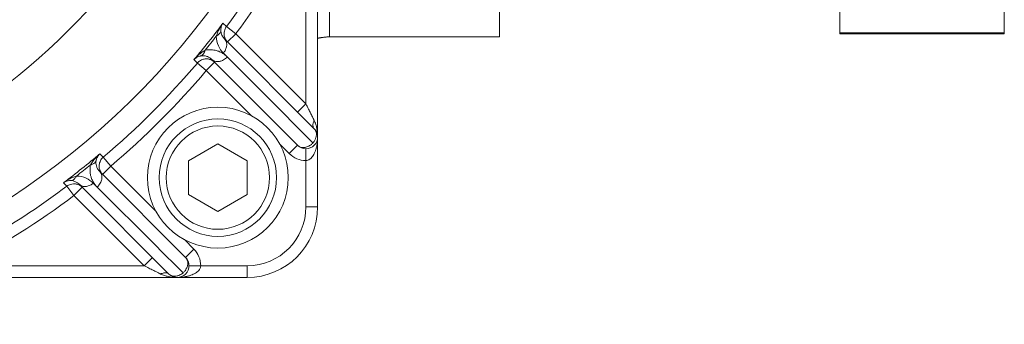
# Model space of a CAD drawing. Header units: millimetres. Extents: x -104 to 382, y -287 to 234.
# Tile 8 of 46: x 33 to 117, y -218 to -192. Entities that reach past the tile are written whole.
import ezdxf

# ---------------------------------------------------------------- set-up
doc = ezdxf.new("R2010")
doc.units = ezdxf.units.MM
doc.linetypes.add('K5LT_BASIC', pattern=[0])
doc.linetypes.add('K5LT_THIN', pattern=[0])

msp = doc.modelspace()

# ---------------------------------------------------------------- linework, layer by layer
at = {"color": 150, "linetype": 'K5LT_BASIC', "lineweight": 20, "true_color": 0x0080ff}
for p, q in [((74.042, -159.557), (74.042, -193.486)), ((103.042, -181.314), (103.042, -193.154)), ((117.042, -181.314), (117.042, -193.154)), ((58.542, -202.026), (58.542, -183.785)), ((58.249, -201.319), (50.608, -193.678)), ((74.042, -193.486), (59.542, -193.486)), ((103.042, -193.154), (103.042, -193.239)), ((117.042, -193.239), (103.042, -193.239)), ((117.042, -193.239), (117.042, -193.154)), ((49.521, -195.419), (56.835, -202.733)), ((58.542, -207.986), (58.542, -202.026)), ((47.542, -204.043), (50.042, -202.6)), ((50.042, -202.6), (52.542, -204.043)), ((47.542, -206.93), (47.542, -204.043)), ((52.542, -204.043), (52.542, -206.93)), ((47.289, -212.279), (39.975, -204.965)), ((38.234, -206.052), (45.875, -213.693)), ((50.042, -208.373), (47.542, -206.93)), ((52.542, -206.93), (50.042, -208.373)), ((28.34, -213.986), (46.582, -213.986)), ((46.582, -213.986), (52.542, -213.986))]:
    msp.add_line(p, q, dxfattribs=at)
at = {"color": 7, "linetype": 'K5LT_THIN', "lineweight": 18}
for p, q in [((57.542, -183.785), (57.542, -199.198)), ((59.542, -193.486), (59.542, -186.159)), ((50.77, -192.624), (50.479, -192.334)), ((51.57, -193.225), (50.77, -192.624)), ((51.57, -193.225), (50.863, -193.932)), ((57.542, -199.198), (51.57, -193.225)), ((117.042, -193.154), (103.042, -193.154)), ((48.006, -195.436), (48.296, -195.725)), ((50.513, -194.873), (50.839, -195.2)), ((48.296, -195.725), (49.059, -196.371)), ((49.766, -195.664), (49.059, -196.371)), ((49.059, -196.371), (52.896, -200.209)), ((56.835, -199.905), (57.542, -199.198)), ((55.32, -202.632), (56.128, -203.44)), ((56.835, -202.733), (56.128, -203.44)), ((40.281, -203.74), (39.992, -203.45)), ((40.927, -204.503), (40.281, -203.74)), ((57.542, -203.026), (57.542, -204.026)), ((40.927, -204.503), (40.22, -205.21)), ((44.765, -208.34), (40.927, -204.503)), ((57.542, -204.026), (57.542, -207.986)), ((36.89, -205.923), (37.18, -206.215)), ((37.18, -206.215), (37.781, -207.014)), ((38.488, -206.307), (37.781, -207.014)), ((39.756, -206.284), (39.429, -205.957)), ((37.781, -207.014), (43.754, -212.986)), ((57.542, -207.986), (58.542, -207.986)), ((47.996, -211.572), (47.188, -210.764)), ((47.996, -211.572), (47.289, -212.279)), ((43.754, -212.986), (28.34, -212.986)), ((44.461, -212.279), (43.754, -212.986)), ((48.582, -212.986), (47.582, -212.986)), ((52.542, -212.986), (48.582, -212.986)), ((52.542, -212.986), (52.542, -213.986))]:
    msp.add_line(p, q, dxfattribs=at)
at = {"color": 150, "linetype": 'K5LT_BASIC', "lineweight": 20, "true_color": 0x0080ff}
msp.add_circle((50.042, -205.486), 6, dxfattribs=at)
at = {"color": 7, "linetype": 'K5LT_THIN', "lineweight": 18}
msp.add_circle((50.042, -205.486), 4.4, dxfattribs=at)
for centre, radius, start, end in [((-3.958, -151.486), 58.491, 116.40976, 325.86214), ((-3.958, -151.486), 66.49, 146.98461, 325.86214), ((-3.958, -151.486), 68.465, 323.06856, 336.08194), ((-3.958, -151.486), 69.465, 323.06856, 332.29276), ((-3.958, -151.486), 68.058, 319.7762, 323.11652), ((-3.958, -151.486), 68.275, 320.79639, 322.09234), ((-3.958, -151.486), 68.465, 310.2519, 319.7481), ((-3.958, -151.486), 69.465, 310.2519, 319.7481), ((-3.958, -151.486), 68.058, 306.88348, 310.2238), ((57.542, -202.026), 2, 225, 270), ((-3.958, -151.486), 68.275, 307.90766, 309.20361), ((-3.958, -151.486), 68.465, 293.91806, 306.93144), ((-3.958, -151.486), 69.465, 297.70724, 306.93144), ((52.542, -207.986), 5, 270, 0), ((46.582, -212.986), 2, 0, 45)]:
    msp.add_arc(centre, radius, start, end, dxfattribs=at)
at = {"color": 150, "linetype": 'K5LT_BASIC', "lineweight": 20, "true_color": 0x0080ff}
for centre, radius, start, end in [((59.542, -194.486), 1, 90, 96.18825), ((50.042, -205.486), 5, 0, 180), ((57.542, -202.026), 1, 225, 45), ((50.042, -205.486), 5, 180, 0), ((52.542, -207.986), 6, 270, 0), ((46.582, -212.986), 1, 225, 45)]:
    msp.add_arc(centre, radius, start, end, dxfattribs=at)
at = {"color": 7, "linetype": 'K5LT_THIN', "lineweight": 18}
for points in [[(50.479, -192.334), (50.396, -192.447), (50.239, -192.683), (50.044, -193.054), (49.949, -193.307), (49.911, -193.434)], [(49.911, -193.434), (49.915, -194.051), (50.169, -194.528), (50.513, -194.873)], [(58.147, -202.523), (55.712, -200.083), (53.276, -197.642), (50.839, -195.2)], [(39.992, -203.45), (39.886, -203.542), (39.682, -203.736), (39.41, -204.053), (39.262, -204.278), (39.197, -204.393)], [(39.429, -205.957), (39.084, -205.613), (38.607, -205.359), (37.99, -205.355)], [(36.89, -205.923), (36.947, -205.883), (37.07, -205.815), (37.277, -205.75), (37.429, -205.736), (37.507, -205.738)], [(47.079, -213.591), (44.639, -211.156), (42.198, -208.72), (39.756, -206.284)]]:
    msp.add_open_spline(points, degree=3, dxfattribs=at)
for points, knots in [([(50.294, -192.951), (50.292, -192.873), (50.305, -192.735), (50.355, -192.562), (50.409, -192.446), (50.451, -192.376), (50.471, -192.345), (50.479, -192.334)], [0, 0, 0, 0, 0.333333, 0.607738, 0.824084, 0.935195, 1, 1, 1, 1]), ([(50.863, -193.932), (50.805, -193.875), (50.712, -193.755), (50.626, -193.571), (50.582, -193.406), (50.567, -193.25), (50.576, -193.082), (50.617, -192.91), (50.684, -192.754), (50.741, -192.663), (50.77, -192.624)], [0, 0, 0, 0, 0.17062, 0.316299, 0.423445, 0.528164, 0.645069, 0.775245, 0.898425, 1, 1, 1, 1]), ([(50.294, -192.951), (50.293, -192.99), (50.28, -193.069), (50.22, -193.192), (50.121, -193.301), (50.009, -193.382), (49.939, -193.42), (49.911, -193.434)], [0, 0, 0, 0, 0.209651, 0.429163, 0.689902, 0.883468, 1, 1, 1, 1]), ([(50.608, -193.678), (50.651, -193.721), (50.718, -193.812), (50.775, -193.958), (50.799, -194.094), (50.799, -194.223), (50.78, -194.358), (50.735, -194.513), (50.651, -194.692), (50.566, -194.813), (50.513, -194.873)], [0, 0, 0, 0, 0.15665, 0.289609, 0.392778, 0.489847, 0.587828, 0.699238, 0.838966, 1, 1, 1, 1]), ([(50.839, -195.2), (50.728, -195.088), (50.521, -194.924), (50.196, -194.754), (49.873, -194.641), (49.468, -194.575), (49.138, -194.6), (48.949, -194.641)], [0, 0, 0, 0, 0.24814, 0.411086, 0.563723, 0.760028, 1, 1, 1, 1]), ([(48.949, -194.641), (48.847, -194.698), (48.659, -194.82), (48.423, -195.012), (48.252, -195.172), (48.146, -195.281), (48.082, -195.351), (48.041, -195.397), (48.017, -195.423), (48.006, -195.436)], [0, 0, 0, 0, 0.296047, 0.554808, 0.733118, 0.853421, 0.915718, 0.95963, 1, 1, 1, 1]), ([(48.296, -195.725), (48.347, -195.665), (48.457, -195.565), (48.635, -195.462), (48.802, -195.403), (48.95, -195.375), (49.083, -195.369), (49.211, -195.38), (49.345, -195.41), (49.49, -195.465), (49.636, -195.549), (49.725, -195.623), (49.766, -195.664)], [0, 0, 0, 0, 0.142673, 0.268612, 0.372445, 0.463282, 0.541854, 0.613535, 0.694934, 0.790533, 0.894675, 1, 1, 1, 1]), ([(48.564, -195.122), (48.618, -195.109), (48.712, -195.061), (48.821, -194.944), (48.889, -194.823), (48.928, -194.721), (48.944, -194.664), (48.949, -194.641)], [0, 0, 0, 0, 0.302879, 0.556119, 0.770243, 0.911808, 1, 1, 1, 1]), ([(49.521, -195.419), (49.571, -195.469), (49.679, -195.544), (49.852, -195.599), (49.994, -195.612), (50.116, -195.604), (50.237, -195.581), (50.377, -195.535), (50.533, -195.459), (50.694, -195.348), (50.793, -195.253), (50.839, -195.2)], [0, 0, 0, 0, 0.166185, 0.299336, 0.399452, 0.469063, 0.547839, 0.644845, 0.75141, 0.872816, 1, 1, 1, 1]), ([(58.249, -200.612), (58.201, -200.516), (58.101, -200.315), (57.939, -199.991), (57.786, -199.686), (57.655, -199.423), (57.576, -199.266), (57.542, -199.198)], [0, 0, 0, 0, 0.258924, 0.492033, 0.699326, 0.869953, 1, 1, 1, 1]), ([(58.249, -201.319), (58.215, -201.284), (58.165, -201.206), (58.137, -201.069), (58.142, -200.938), (58.167, -200.817), (58.204, -200.71), (58.234, -200.643), (58.249, -200.612)], [0, 0, 0, 0, 0.243788, 0.449135, 0.616042, 0.764944, 0.89293, 1, 1, 1, 1]), ([(58.147, -202.523), (58.212, -202.45), (58.311, -202.305), (58.397, -202.099), (58.433, -201.938), (58.442, -201.809), (58.434, -201.687), (58.403, -201.56), (58.344, -201.431), (58.284, -201.354), (58.249, -201.319)], [0, 0, 0, 0, 0.195965, 0.353299, 0.465526, 0.55617, 0.644995, 0.751964, 0.87369, 1, 1, 1, 1]), ([(56.835, -202.733), (56.884, -202.782), (56.989, -202.855), (57.151, -202.909), (57.289, -202.926), (57.414, -202.922), (57.551, -202.897), (57.702, -202.847), (57.86, -202.766), (57.994, -202.672), (58.088, -202.587), (58.131, -202.541), (58.147, -202.523)], [0, 0, 0, 0, 0.161989, 0.292058, 0.380641, 0.461933, 0.549963, 0.658608, 0.769019, 0.883456, 0.9574, 1, 1, 1, 1]), ([(40.22, -205.21), (40.159, -205.149), (40.063, -205.023), (39.979, -204.835), (39.939, -204.678), (39.925, -204.537), (39.931, -204.384), (39.966, -204.216), (40.035, -204.045), (40.124, -203.903), (40.211, -203.803), (40.261, -203.757), (40.281, -203.74)], [0, 0, 0, 0, 0.157831, 0.284559, 0.371372, 0.451228, 0.539967, 0.649261, 0.761336, 0.875583, 0.952252, 1, 1, 1, 1]), ([(39.197, -204.393), (39.159, -204.567), (39.135, -204.856), (39.178, -205.211), (39.259, -205.508), (39.379, -205.79), (39.549, -206.058), (39.687, -206.215), (39.756, -206.284)], [0, 0, 0, 0, 0.220313, 0.37996, 0.508042, 0.674253, 0.847939, 1, 1, 1, 1]), ([(39.678, -204.008), (39.669, -204.045), (39.638, -204.12), (39.551, -204.226), (39.429, -204.311), (39.302, -204.364), (39.227, -204.386), (39.197, -204.393)], [0, 0, 0, 0, 0.210267, 0.430793, 0.692342, 0.885497, 1, 1, 1, 1]), ([(37.99, -205.355), (37.878, -205.388), (37.668, -205.465), (37.396, -205.599), (37.194, -205.716), (37.066, -205.799), (36.986, -205.854), (36.934, -205.89), (36.904, -205.912), (36.89, -205.923)], [0, 0, 0, 0, 0.295129, 0.552054, 0.728784, 0.848822, 0.912169, 0.957661, 1, 1, 1, 1]), ([(37.507, -205.738), (37.563, -205.737), (37.665, -205.712), (37.797, -205.623), (37.891, -205.521), (37.951, -205.429), (37.979, -205.377), (37.99, -205.355)], [0, 0, 0, 0, 0.302148, 0.554507, 0.767915, 0.910212, 1, 1, 1, 1]), ([(39.975, -204.965), (40.026, -205.015), (40.1, -205.124), (40.155, -205.298), (40.168, -205.447), (40.158, -205.582), (40.127, -205.72), (40.066, -205.881), (39.976, -206.039), (39.868, -206.177), (39.792, -206.252), (39.756, -206.284)], [0, 0, 0, 0, 0.16659, 0.300861, 0.403271, 0.481172, 0.576355, 0.682549, 0.807974, 0.911853, 1, 1, 1, 1]), ([(37.18, -206.215), (37.271, -206.147), (37.452, -206.056), (37.705, -206.01), (37.895, -206.016), (38.046, -206.046), (38.195, -206.099), (38.348, -206.184), (38.444, -206.262), (38.488, -206.307)], [0, 0, 0, 0, 0.236991, 0.41968, 0.536549, 0.634566, 0.742097, 0.867393, 1, 1, 1, 1]), ([(38.234, -206.052), (38.277, -206.096), (38.366, -206.161), (38.504, -206.215), (38.623, -206.239), (38.735, -206.245), (38.862, -206.234), (39.011, -206.199), (39.169, -206.135), (39.311, -206.052), (39.393, -205.988), (39.429, -205.957)], [0, 0, 0, 0, 0.158579, 0.282531, 0.371855, 0.452669, 0.544611, 0.661574, 0.787926, 0.905366, 1, 1, 1, 1]), ([(43.754, -212.986), (43.894, -213.057), (44.155, -213.187), (44.512, -213.365), (44.797, -213.508), (45.01, -213.614), (45.123, -213.671), (45.168, -213.693)], [0, 0, 0, 0, 0.267804, 0.499427, 0.710511, 0.877369, 1, 1, 1, 1]), ([(47.079, -213.591), (47.14, -213.537), (47.243, -213.425), (47.354, -213.25), (47.423, -213.092), (47.461, -212.956), (47.479, -212.835), (47.481, -212.715), (47.461, -212.577), (47.404, -212.422), (47.335, -212.325), (47.289, -212.279)], [0, 0, 0, 0, 0.147525, 0.276812, 0.382005, 0.473871, 0.551512, 0.628725, 0.724467, 0.850872, 1, 1, 1, 1]), ([(45.875, -213.693), (45.846, -213.664), (45.781, -213.62), (45.67, -213.588), (45.554, -213.581), (45.434, -213.596), (45.303, -213.633), (45.213, -213.671), (45.168, -213.693)], [0, 0, 0, 0, 0.203495, 0.381399, 0.526978, 0.685297, 0.840726, 1, 1, 1, 1]), ([(45.875, -213.693), (45.918, -213.737), (46.008, -213.802), (46.146, -213.857), (46.266, -213.88), (46.377, -213.886), (46.502, -213.875), (46.65, -213.841), (46.809, -213.777), (46.955, -213.692), (47.042, -213.624), (47.079, -213.591)], [0, 0, 0, 0, 0.157378, 0.280755, 0.370133, 0.450225, 0.539851, 0.653897, 0.779051, 0.89938, 1, 1, 1, 1])]:
    msp.add_open_spline(points, degree=3, knots=knots, dxfattribs=at)
at = {"color": 150, "linetype": 'K5LT_BASIC', "lineweight": 20, "true_color": 0x0080ff}
for points in [[(50.608, -193.678), (50.432, -193.502), (50.3, -193.261), (50.294, -192.951)], [(37.507, -205.738), (37.817, -205.744), (38.058, -205.876), (38.234, -206.052)]]:
    msp.add_open_spline(points, degree=3, dxfattribs=at)
for points, knots in [([(58.542, -193.635), (58.544, -193.632), (58.545, -193.629), (58.553, -193.623), (58.56, -193.619), (58.577, -193.613), (58.588, -193.609), (58.614, -193.602), (58.629, -193.599), (58.662, -193.592), (58.681, -193.588), (58.722, -193.581), (58.745, -193.577), (58.792, -193.57), (58.818, -193.566), (58.872, -193.558), (58.901, -193.554), (58.96, -193.547), (58.991, -193.543), (59.054, -193.535), (59.088, -193.531), (59.155, -193.523), (59.19, -193.519), (59.26, -193.511), (59.296, -193.507), (59.366, -193.5), (59.4, -193.496), (59.435, -193.492)], [0, 0, 0, 0, 0.06278, 0.06278, 0.1272479, 0.1272479, 0.1932617, 0.1932617, 0.2606972, 0.2606972, 0.329455, 0.329455, 0.3994617, 0.3994617, 0.4706704, 0.4706704, 0.5430606, 0.5430606, 0.6166406, 0.6166406, 0.6914566, 0.6914566, 0.7676078, 0.7676078, 0.8452725, 0.8452725, 0.9203162, 0.9203162, 0.9203162, 0.9203162]), ([(48.006, -195.436), (48.053, -195.385), (48.156, -195.292), (48.323, -195.196), (48.463, -195.145), (48.538, -195.127), (48.564, -195.122)], [0, 0, 0, 0, 0.333333, 0.666667, 0.888889, 1, 1, 1, 1]), ([(48.564, -195.122), (48.664, -195.102), (48.829, -195.093), (49.025, -195.13), (49.173, -195.182), (49.3, -195.245), (49.419, -195.325), (49.489, -195.387), (49.521, -195.419)], [0, 0, 0, 0, 0.25322, 0.436371, 0.565405, 0.712617, 0.8628, 1, 1, 1, 1]), ([(58.542, -202.026), (58.542, -201.886), (58.528, -201.626), (58.472, -201.27), (58.4, -200.985), (58.324, -200.771), (58.272, -200.658), (58.249, -200.612)], [0, 0, 0, 0, 0.266897, 0.49785, 0.708698, 0.876081, 1, 1, 1, 1]), ([(57.542, -204.026), (57.601, -204.026), (57.709, -204.007), (57.857, -203.932), (57.986, -203.825), (58.103, -203.689), (58.211, -203.521), (58.307, -203.324), (58.393, -203.089), (58.469, -202.803), (58.518, -202.496), (58.539, -202.228), (58.542, -202.082), (58.542, -202.026)], [0, 0, 0, 0, 0.111393, 0.206837, 0.290321, 0.378106, 0.465042, 0.551457, 0.640506, 0.74232, 0.859882, 0.946952, 1, 1, 1, 1]), ([(39.678, -204.008), (39.692, -203.937), (39.731, -203.813), (39.812, -203.659), (39.9, -203.542), (39.961, -203.478), (39.992, -203.45)], [0, 0, 0, 0, 0.306512, 0.575655, 0.797877, 1, 1, 1, 1]), ([(39.975, -204.965), (39.941, -204.931), (39.877, -204.858), (39.8, -204.742), (39.742, -204.626), (39.702, -204.515), (39.674, -204.403), (39.657, -204.281), (39.656, -204.148), (39.668, -204.054), (39.678, -204.008)], [0, 0, 0, 0, 0.147305, 0.29461, 0.424513, 0.537015, 0.642949, 0.759719, 0.882348, 1, 1, 1, 1]), ([(46.582, -213.986), (46.731, -213.986), (47.007, -213.97), (47.362, -213.912), (47.635, -213.84), (47.851, -213.763), (48.043, -213.673), (48.214, -213.57), (48.36, -213.452), (48.47, -213.326), (48.541, -213.201), (48.576, -213.088), (48.582, -213.018), (48.582, -212.986)], [0, 0, 0, 0, 0.142237, 0.263582, 0.3548, 0.436784, 0.517167, 0.604404, 0.693144, 0.780909, 0.865626, 0.940376, 1, 1, 1, 1]), ([(45.168, -213.693), (45.266, -213.743), (45.47, -213.825), (45.797, -213.911), (46.1, -213.96), (46.359, -213.982), (46.514, -213.986), (46.582, -213.986)], [0, 0, 0, 0, 0.265549, 0.498769, 0.703373, 0.87045, 1, 1, 1, 1])]:
    msp.add_open_spline(points, degree=3, knots=knots, dxfattribs=at)

doc.saveas('drawing.dxf')
